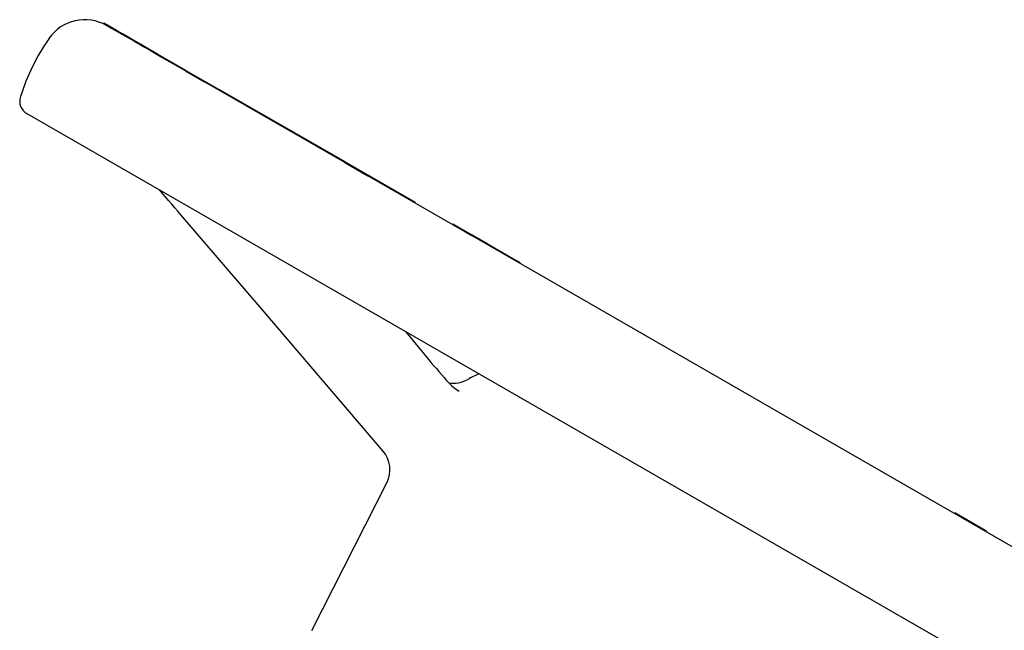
# Model space of a CAD drawing. Header units: millimetres. Extents: x 1087 to 3603, y 461 to 1487.
# Tile 10 of 19: x 1233 to 1368, y 1013 to 1097. Entities that reach past the tile are written whole.
import ezdxf

# ---------------------------------------------------------------- set-up
doc = ezdxf.new("R2010")
doc.units = ezdxf.units.MM
doc.layers.add('DETAIL', color=2, linetype='Continuous')

msp = doc.modelspace()

# ---------------------------------------------------------------- linework, layer by layer
at = {"layer": 'DETAIL'}
for p, q in [((1244.28, 1096.48), (1244.33, 1096.57)), ((1244.81, 1096.18), (1244.86, 1096.26)), ((1244.91, 1096.23), (1244.86, 1096.26)), ((1244.86, 1096.14), (1244.91, 1096.23)), ((1246.2, 1095.49), (1244.91, 1096.23)), ((1244.86, 1096.14), (1244.81, 1096.18)), ((1245.28, 1095.9), (1244.86, 1096.14)), ((1246.15, 1095.4), (1245.28, 1095.9)), ((1246.15, 1095.4), (1246.2, 1095.49)), ((1246.89, 1094.98), (1246.15, 1095.4)), ((1246.94, 1095.07), (1246.2, 1095.49)), ((1246.89, 1094.98), (1246.94, 1095.07)), ((1247.49, 1094.63), (1246.89, 1094.98)), ((1247.84, 1094.54), (1246.94, 1095.07)), ((1248.47, 1094.07), (1247.49, 1094.63)), ((1247.79, 1094.46), (1247.84, 1094.54)), ((1248.52, 1094.15), (1247.84, 1094.54)), ((1248.47, 1094.07), (1248.52, 1094.15)), ((1248.66, 1093.96), (1248.47, 1094.07)), ((1248.71, 1094.04), (1248.52, 1094.15)), ((1248.66, 1093.96), (1248.71, 1094.04)), ((1249.17, 1093.66), (1248.66, 1093.96)), ((1249.52, 1093.58), (1248.71, 1094.04)), ((1249.47, 1093.49), (1249.17, 1093.66)), ((1249.47, 1093.49), (1249.52, 1093.58)), ((1249.67, 1093.37), (1249.47, 1093.49)), ((1249.72, 1093.46), (1249.52, 1093.58)), ((1249.67, 1093.37), (1249.72, 1093.46)), ((1250.3, 1093.01), (1249.67, 1093.37)), ((1251.79, 1092.27), (1249.72, 1093.46)), ((1251.74, 1092.18), (1250.3, 1093.01)), ((1251.74, 1092.18), (1251.79, 1092.27)), ((1255.65, 1089.93), (1251.74, 1092.18)), ((1255.7, 1090.02), (1251.79, 1092.27)), ((1255.65, 1089.93), (1255.7, 1090.02)), ((1255.65, 1089.93), (1258.26, 1088.43)), ((1255.7, 1090.02), (1260.43, 1087.29)), ((1277.57, 1077.3), (1258.26, 1088.43)), ((1260.38, 1087.2), (1260.43, 1087.29)), ((1277.62, 1077.39), (1260.43, 1087.29)), ((1233.79, 1084.06), (1437.17, 966.91)), ((1277.57, 1077.3), (1277.62, 1077.39)), ((1277.57, 1077.3), (1280.78, 1075.46)), ((1277.62, 1077.39), (1287.27, 1071.83)), ((1294.09, 1067.79), (1280.78, 1075.46)), ((1253.34, 1072.04), (1252.07, 1073.53)), ((1287.22, 1071.75), (1287.27, 1071.83)), ((1266.46, 1056.71), (1255.01, 1070.09)), ((1292.44, 1068.74), (1292.49, 1068.83)), ((1292.49, 1068.83), (1294.14, 1067.87)), ((1294.09, 1067.79), (1294.14, 1067.87)), ((1294.09, 1067.79), (1295.13, 1067.19)), ((1294.14, 1067.87), (1295.18, 1067.28)), ((1295.13, 1067.19), (1295.18, 1067.28)), ((1296.08, 1066.64), (1295.13, 1067.19)), ((1297.35, 1066.03), (1295.18, 1067.28)), ((1442.18, 982.49), (1296.08, 1066.64)), ((1297.3, 1065.94), (1297.35, 1066.03)), ((1297.35, 1066.03), (1301.29, 1063.75)), ((1301.24, 1063.67), (1301.29, 1063.75)), ((1301.81, 1063.45), (1301.29, 1063.75)), ((1301.76, 1063.37), (1301.81, 1063.45)), ((1282.85, 1037.56), (1266.46, 1056.71)), ((1285.93, 1054.02), (1289.18, 1050.09)), ((1273.03, 1012.79), (1283.37, 1033.14)), ((1361.61, 1028.9), (1361.66, 1028.98)), ((1365.84, 1026.58), (1361.66, 1028.98)), ((1365.79, 1026.49), (1365.84, 1026.58)), ((1366.06, 1026.45), (1365.84, 1026.58)), ((1366.01, 1026.36), (1366.06, 1026.45))]:
    msp.add_line(p, q, dxfattribs=at)
at = {"layer": 'DETAIL', "flags": 128}
for points in [[(1244.81, 1096.18), (1244.76, 1096.2), (1244.72, 1096.22), (1244.68, 1096.25), (1244.65, 1096.27), (1244.61, 1096.29), (1244.58, 1096.31), (1244.54, 1096.33), (1244.51, 1096.34), (1244.49, 1096.36), (1244.46, 1096.38), (1244.43, 1096.39), (1244.41, 1096.4), (1244.39, 1096.42), (1244.37, 1096.43), (1244.35, 1096.44), (1244.34, 1096.45), (1244.33, 1096.45), (1244.31, 1096.46), (1244.3, 1096.47), (1244.29, 1096.47), (1244.29, 1096.47), (1244.28, 1096.48), (1244.28, 1096.48), (1244.28, 1096.48)], [(1244.86, 1096.26), (1244.81, 1096.29), (1244.77, 1096.31), (1244.73, 1096.33), (1244.7, 1096.36), (1244.66, 1096.38), (1244.63, 1096.4), (1244.59, 1096.41), (1244.56, 1096.43), (1244.54, 1096.45), (1244.51, 1096.46), (1244.48, 1096.48), (1244.46, 1096.49), (1244.44, 1096.5), (1244.42, 1096.51), (1244.4, 1096.52), (1244.39, 1096.53), (1244.37, 1096.54), (1244.36, 1096.55), (1244.35, 1096.55), (1244.34, 1096.56), (1244.34, 1096.56), (1244.33, 1096.56), (1244.33, 1096.57), (1244.33, 1096.57)], [(1255.01, 1070.09), (1254.59, 1070.58), (1254.17, 1071.07), (1253.76, 1071.56), (1253.34, 1072.04)], [(1289.18, 1050.09), (1289.51, 1049.69), (1289.85, 1049.29), (1290.2, 1048.88), (1290.55, 1048.47), (1290.9, 1048.07), (1291.26, 1047.66), (1291.61, 1047.26), (1291.97, 1046.86)], [(1291.97, 1046.86), (1292.3, 1046.54), (1292.64, 1046.25), (1292.99, 1046), (1293.36, 1045.78)]]:
    msp.add_lwpolyline(points, dxfattribs=at)
at = {"layer": 'DETAIL'}
for centre, radius, start, end in [((1241.76, 1091.01), 6, 60.0573, 145.2771), ((1261.49, 1077.34), 30, 145.2771, 162.4309), ((1234.79, 1085.79), 2, 162.431, 240.0573), ((1292.54, 1050.86), 4, 261.2706, 299.8464), ((1301.99, 1034.38), 15, 113.1874, 119.8464), ((1279.81, 1034.96), 4, 333.0573, 40.5516)]:
    msp.add_arc(centre, radius, start, end, dxfattribs=at)

doc.saveas('drawing.dxf')
